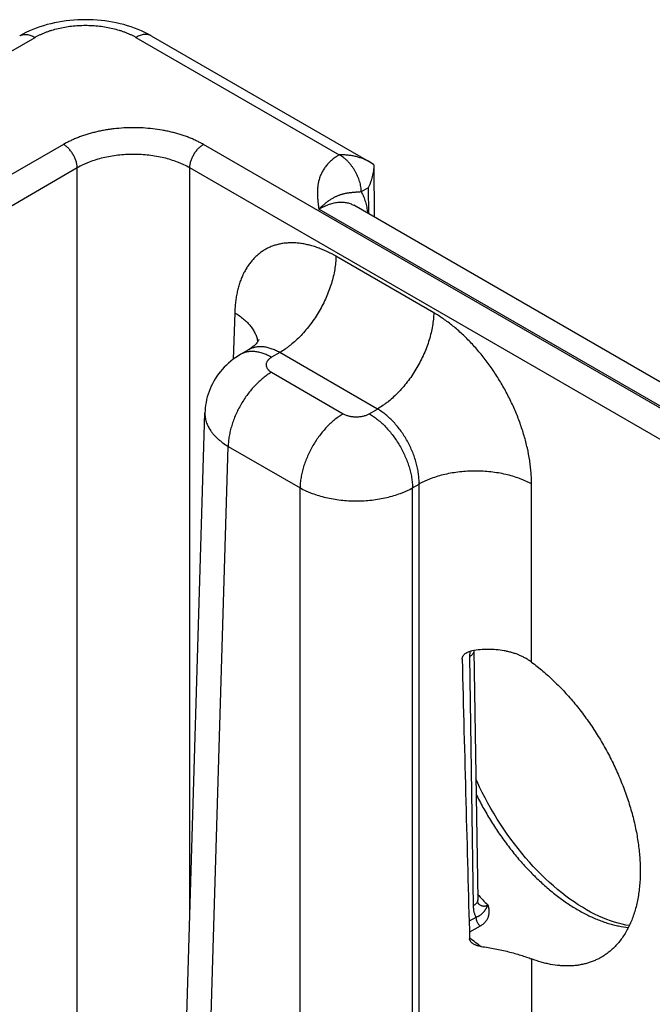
# Model space of a CAD drawing. Header units: inches. Extents: x 0 to 34, y 0 to 22.
# Tile 98 of 124: x 23.8 to 24.4, y 18.4 to 19.4. Entities that reach past the tile are written whole.
import ezdxf

# ---------------------------------------------------------------- set-up
doc = ezdxf.new("R2010")
doc.units = ezdxf.units.IN
doc.header["$LTSCALE"] = 1.87
doc.header["$MEASUREMENT"] = 0
doc.layers.get('0').update_dxf_attribs({"linetype": 'CONTINUOUS'})

msp = doc.modelspace()

# ---------------------------------------------------------------- linework, layer by layer
at = {"color": 7, "linetype": 'CONTINUOUS'}
for p, q in [((21.5291, 18.0512), (23.82017, 19.37404)), ((23.91916, 19.37403), (24.11844, 19.25897)), ((23.93416, 19.37552), (24.14817, 19.25195)), ((23.84811, 19.26903), (21.71096, 18.03507)), ((29.21658, 16.24855), (23.98528, 19.26903)), ((23.86155, 19.24602), (21.7244, 18.01205)), ((23.86155, 17.92211), (23.86155, 19.24602)), ((23.97183, 18.51159), (23.97183, 19.24602)), ((29.20313, 16.22553), (23.97183, 19.24602)), ((24.15234, 19.24914), (24.14818, 19.25195)), ((24.15234, 19.24914), (24.15273, 19.19779)), ((24.14684, 19.22653), (24.14006, 19.22248)), ((24.14684, 19.22653), (24.14703, 19.20108)), ((24.55677, 18.9645), (24.13265, 19.20938)), ((24.52098, 18.96149), (24.09843, 19.20546)), ((24.21108, 19.10399), (24.11522, 19.15933)), ((24.01599, 19.104), (24.01461, 19.05837)), ((24.02958, 19.06761), (24.02202, 19.06325)), ((24.06008, 19.06493), (24.05202, 19.06028)), ((24.15594, 19.00958), (24.06008, 19.06493)), ((24.05202, 19.04558), (24.12243, 19.00493)), ((23.95088, 17.81846), (23.98678, 19.00593)), ((24.14788, 19.00493), (24.15594, 19.00958)), ((23.97372, 17.78629), (24.0096, 18.97295)), ((24.0096, 18.97295), (24.08001, 18.9323)), ((24.1903, 18.9323), (24.19669, 18.93599)), ((24.19669, 17.72861), (24.19669, 18.93599)), ((24.30697, 18.76135), (24.30697, 18.93599)), ((24.08001, 17.72492), (24.08001, 18.9323)), ((24.1903, 17.72492), (24.1903, 18.9323)), ((24.24644, 18.77203), (24.24612, 18.76662)), ((24.25052, 18.77275), (24.25052, 18.77277)), ((24.25052, 18.77275), (24.25418, 18.52835)), ((24.24612, 18.76662), (24.24979, 18.52222)), ((24.25249, 18.51099), (24.24575, 18.50718)), ((24.25666, 18.5024), (24.24604, 18.49638)), ((24.30697, 18.47028), (24.30697, 17.72861))]:
    msp.add_line(p, q, dxfattribs=at)
for points in [[(23.93416, 19.37552), (23.93119, 19.37716), (23.92797, 19.3788), (23.92468, 19.38034), (23.9213, 19.38178), (23.91786, 19.38312), (23.91436, 19.38435), (23.9108, 19.38549), (23.90719, 19.38652), (23.90355, 19.38745), (23.89987, 19.38828), (23.89616, 19.38901), (23.89242, 19.38964), (23.88866, 19.39017), (23.88488, 19.39061), (23.88108, 19.39095), (23.87728, 19.39119), (23.87347, 19.39133), (23.86965, 19.39138), (23.86583, 19.39133), (23.86202, 19.39119), (23.85822, 19.39094), (23.85442, 19.39061), (23.85064, 19.39017), (23.84688, 19.38964), (23.84314, 19.38901), (23.83943, 19.38828), (23.83575, 19.38745), (23.83211, 19.38651), (23.8285, 19.38548), (23.82495, 19.38435), (23.82144, 19.38311), (23.818, 19.38178), (23.81463, 19.38034), (23.81133, 19.3788), (23.80812, 19.37716), (23.80517, 19.37552)], [(24.03971, 19.07787), (24.03971, 19.07788), (24.03969, 19.07783), (24.03963, 19.07768), (24.03951, 19.07742), (24.03932, 19.07704), (24.03905, 19.07656), (24.03868, 19.07597), (24.03821, 19.07527), (24.03762, 19.07447), (24.0369, 19.07359), (24.03604, 19.07265), (24.03503, 19.07165), (24.03387, 19.07062), (24.03256, 19.06958), (24.0311, 19.06855), (24.02958, 19.06761)], [(24.02202, 19.06325), (24.0196, 19.06179), (24.01705, 19.06012), (24.01459, 19.05836), (24.01223, 19.05652), (24.00997, 19.0546), (24.0078, 19.05261), (24.00574, 19.05055), (24.00377, 19.04842), (24.00191, 19.04622), (24.00015, 19.04396), (23.9985, 19.04165), (23.99695, 19.03928), (23.9955, 19.03686), (23.99416, 19.03439), (23.99293, 19.03187), (23.99181, 19.02932), (23.9908, 19.02672), (23.9899, 19.02409), (23.98911, 19.02143), (23.98843, 19.01875), (23.98787, 19.01604), (23.98742, 19.01331), (23.98708, 19.01057), (23.98686, 19.00782), (23.98678, 19.00594)], [(24.40286, 18.50297), (24.39943, 18.50354), (24.39577, 18.50431), (24.39205, 18.50524), (24.38829, 18.50633), (24.38448, 18.50758), (24.38062, 18.509), (24.37673, 18.51058), (24.37279, 18.51232), (24.36883, 18.51422), (24.36484, 18.51628), (24.36082, 18.5185), (24.35679, 18.52088), (24.35275, 18.52342), (24.34869, 18.52611), (24.34463, 18.52896), (24.34057, 18.53196), (24.33651, 18.5351), (24.33246, 18.53839), (24.32843, 18.54182), (24.32442, 18.54539), (24.32044, 18.5491), (24.31649, 18.55293), (24.31258, 18.55689), (24.30871, 18.56097), (24.30488, 18.56517), (24.30111, 18.56948), (24.29739, 18.57391), (24.29373, 18.57844), (24.29013, 18.58306), (24.28661, 18.58779), (24.28315, 18.5926), (24.27978, 18.59749), (24.27649, 18.60245), (24.27328, 18.60749), (24.27017, 18.61258), (24.26715, 18.61774), (24.26423, 18.62294), (24.26141, 18.6282), (24.25869, 18.63349), (24.25607, 18.63883), (24.25357, 18.64419), (24.25241, 18.64681)], [(24.25483, 18.52447), (24.25483, 18.52447), (24.25482, 18.5245), (24.25478, 18.52458), (24.25472, 18.52472), (24.25466, 18.5249), (24.25458, 18.52514), (24.2545, 18.52544), (24.25443, 18.52579), (24.25435, 18.5262), (24.25429, 18.52667), (24.25424, 18.52719), (24.2542, 18.52778), (24.25418, 18.52835)]]:
    msp.add_lwpolyline(points, dxfattribs=at)
for centre, radius, start, end in [((24.44672, 18.70955), 0.26084, 222.39896, 225.58947), ((24.26279, 18.53298), 0.0116, 224.71228, 226.20438), ((24.26255, 18.53272), 0.01125, 226.21046, 226.92645), ((24.3807, 18.65364), 0.21088, 230.36473, 234.24425)]:
    msp.add_arc(centre, radius, start, end, dxfattribs=at)
msp.add_ellipse((24.25183, 20.87485), major_axis=(-0.05563, 3.68066), ratio=0.014852, start_param=-4.101894, end_param=-4.007786, dxfattribs=at)
for points, knots in [([(23.82017, 19.37404), (23.82099, 19.37451), (23.82267, 19.37543), (23.82527, 19.37673), (23.82798, 19.37795), (23.83079, 19.37909), (23.83369, 19.38015), (23.8377, 19.38146), (23.84291, 19.38288), (23.84937, 19.38421), (23.85603, 19.38516), (23.86281, 19.38574), (23.86966, 19.38594), (23.87651, 19.38574), (23.8833, 19.38516), (23.88995, 19.3842), (23.89641, 19.38287), (23.90162, 19.38146), (23.90564, 19.38014), (23.90854, 19.37908), (23.91135, 19.37794), (23.91406, 19.37672), (23.91666, 19.37543), (23.91834, 19.37451), (23.91916, 19.37403)], [0, 0, 0, 0, 0.027599, 0.055847, 0.084722, 0.114195, 0.144235, 0.174805, 0.237372, 0.301564, 0.367005, 0.433292, 0.500005, 0.566718, 0.633004, 0.698443, 0.762633, 0.825198, 0.855768, 0.885806, 0.915279, 0.944153, 0.972401, 1, 1, 1, 1]), ([(23.80517, 19.37552), (23.80541, 19.37566), (23.80592, 19.37593), (23.80671, 19.37626), (23.80753, 19.37652), (23.80838, 19.37673), (23.80927, 19.37686), (23.81049, 19.37695), (23.81209, 19.3769), (23.81406, 19.37657), (23.81608, 19.37598), (23.81814, 19.37513), (23.81949, 19.37443), (23.82017, 19.37404)], [0, 0, 0, 0, 0.053909, 0.108077, 0.162756, 0.218186, 0.27459, 0.332173, 0.451499, 0.577385, 0.710573, 0.851432, 1, 1, 1, 1]), ([(23.93416, 19.37552), (23.93391, 19.37566), (23.93341, 19.37592), (23.93262, 19.37626), (23.93179, 19.37652), (23.93094, 19.37672), (23.93006, 19.37686), (23.92883, 19.37695), (23.92724, 19.37689), (23.92527, 19.37656), (23.92324, 19.37597), (23.92118, 19.37513), (23.91983, 19.37442), (23.91916, 19.37403)], [0, 0, 0, 0, 0.053909, 0.108077, 0.162756, 0.218186, 0.27459, 0.332173, 0.451499, 0.577385, 0.710573, 0.851432, 1, 1, 1, 1]), ([(23.98528, 19.26903), (23.98414, 19.26969), (23.98181, 19.27097), (23.97821, 19.27276), (23.97446, 19.27445), (23.97056, 19.27603), (23.96654, 19.2775), (23.9624, 19.27885), (23.95815, 19.28009), (23.9538, 19.2812), (23.94936, 19.28219), (23.94331, 19.28334), (23.93559, 19.28446), (23.92619, 19.28526), (23.91669, 19.28553), (23.9072, 19.28526), (23.89934, 19.28459), (23.89313, 19.28378), (23.88855, 19.28305), (23.88403, 19.28219), (23.87959, 19.2812), (23.87524, 19.28009), (23.87099, 19.27885), (23.86684, 19.2775), (23.86282, 19.27603), (23.85893, 19.27445), (23.85518, 19.27276), (23.85157, 19.27097), (23.84924, 19.26969), (23.84811, 19.26903)], [0, 0, 0, 0, 0.027598, 0.055845, 0.084718, 0.11419, 0.144228, 0.174796, 0.205857, 0.237368, 0.269286, 0.301564, 0.367002, 0.433285, 0.499996, 0.566708, 0.632991, 0.665845, 0.698436, 0.730714, 0.762632, 0.794143, 0.825204, 0.855772, 0.88581, 0.915282, 0.944155, 0.972402, 1, 1, 1, 1]), ([(23.86155, 19.24602), (23.86155, 19.24653), (23.86148, 19.24759), (23.86127, 19.2492), (23.86093, 19.25085), (23.86048, 19.25252), (23.8599, 19.2542), (23.85922, 19.25588), (23.85843, 19.25753), (23.85755, 19.25915), (23.85658, 19.26071), (23.85552, 19.26221), (23.8544, 19.26362), (23.85322, 19.26494), (23.852, 19.26615), (23.85073, 19.26725), (23.84944, 19.26821), (23.84855, 19.26878), (23.84811, 19.26903)], [0, 0, 0, 0, 0.056204, 0.114845, 0.175678, 0.238408, 0.302694, 0.368167, 0.43443, 0.501074, 0.56768, 0.633831, 0.69912, 0.763155, 0.825569, 0.886031, 0.944252, 1, 1, 1, 1]), ([(23.97183, 19.24602), (23.97184, 19.24653), (23.9719, 19.24759), (23.97212, 19.2492), (23.97245, 19.25085), (23.97291, 19.25252), (23.97348, 19.2542), (23.97417, 19.25588), (23.97495, 19.25753), (23.97584, 19.25915), (23.97681, 19.26071), (23.97786, 19.26221), (23.97898, 19.26362), (23.98016, 19.26494), (23.98139, 19.26615), (23.98266, 19.26725), (23.98394, 19.26821), (23.98483, 19.26878), (23.98528, 19.26903)], [0, 0, 0, 0, 0.056204, 0.114845, 0.175678, 0.238408, 0.302694, 0.368167, 0.43443, 0.501074, 0.56768, 0.633831, 0.69912, 0.763155, 0.825569, 0.886031, 0.944252, 1, 1, 1, 1]), ([(23.97183, 19.24602), (23.96999, 19.24709), (23.96711, 19.2486), (23.96313, 19.25041), (23.95892, 19.25213), (23.95341, 19.25405), (23.94649, 19.25595), (23.9393, 19.25745), (23.93188, 19.25852), (23.92433, 19.25917), (23.91669, 19.25939), (23.90906, 19.25917), (23.9015, 19.25852), (23.89409, 19.25745), (23.88689, 19.25595), (23.87998, 19.25405), (23.87446, 19.25213), (23.87025, 19.25041), (23.86627, 19.2486), (23.8634, 19.24709), (23.86155, 19.24602)], [0, 0, 0, 0, 0.055904, 0.084803, 0.114294, 0.174913, 0.23748, 0.301656, 0.36707, 0.433323, 0.5, 0.566677, 0.63293, 0.698344, 0.76252, 0.825087, 0.885706, 0.915197, 0.944096, 1, 1, 1, 1]), ([(24.11844, 19.25897), (24.11808, 19.25876), (24.11739, 19.25834), (24.11637, 19.25768), (24.11537, 19.25701), (24.11409, 19.2561), (24.11256, 19.25493), (24.11083, 19.25348), (24.10921, 19.25198), (24.1077, 19.25044), (24.1063, 19.24887), (24.10502, 19.24726), (24.10385, 19.24563), (24.10278, 19.24397), (24.10182, 19.24229), (24.10096, 19.24059), (24.10019, 19.23888), (24.09953, 19.23716), (24.09895, 19.23542), (24.09846, 19.23367), (24.09805, 19.23192), (24.09772, 19.23016), (24.09746, 19.2284), (24.09727, 19.22664), (24.09715, 19.22487), (24.09706, 19.22252), (24.09707, 19.21957), (24.09726, 19.21604), (24.09758, 19.21251), (24.09799, 19.20898), (24.09828, 19.20664), (24.09843, 19.20546)], [0, 0, 0, 0, 0.020016, 0.039778, 0.059278, 0.078527, 0.116295, 0.153104, 0.188991, 0.223998, 0.258173, 0.291572, 0.324253, 0.356281, 0.38772, 0.418636, 0.449095, 0.47916, 0.508893, 0.538353, 0.567591, 0.596655, 0.62559, 0.654432, 0.683213, 0.711959, 0.76942, 0.826933, 0.884543, 0.942245, 1, 1, 1, 1]), ([(24.14818, 19.25195), (24.1471, 19.25257), (24.14487, 19.25372), (24.14137, 19.25518), (24.13773, 19.25638), (24.13399, 19.25736), (24.13016, 19.2581), (24.12693, 19.25853), (24.12433, 19.25877), (24.12237, 19.2589), (24.1204, 19.25897), (24.11909, 19.25898), (24.11843, 19.25897)], [0, 0, 0, 0, 0.120791, 0.243393, 0.36745, 0.492654, 0.618735, 0.745456, 0.808995, 0.872615, 0.936292, 1, 1, 1, 1]), ([(24.14006, 19.22248), (24.14006, 19.2233), (24.13999, 19.22497), (24.13967, 19.22752), (24.13916, 19.23013), (24.13844, 19.23278), (24.13754, 19.23545), (24.13645, 19.23811), (24.1352, 19.24074), (24.13378, 19.24331), (24.13222, 19.24579), (24.13053, 19.24816), (24.12872, 19.25041), (24.12681, 19.2525), (24.12483, 19.25442), (24.12278, 19.25616), (24.12069, 19.25768), (24.11925, 19.25857), (24.11853, 19.25897)], [0, 0, 0, 0, 0.055737, 0.113935, 0.174368, 0.236755, 0.300765, 0.366035, 0.432174, 0.498773, 0.565415, 0.631682, 0.697162, 0.761461, 0.824209, 0.885067, 0.943744, 1, 1, 1, 1]), ([(24.15234, 19.24888), (24.15235, 19.24792), (24.15229, 19.246), (24.152, 19.24313), (24.15153, 19.24027), (24.15089, 19.23743), (24.15009, 19.23463), (24.14915, 19.23187), (24.14807, 19.22917), (24.14726, 19.2274), (24.14684, 19.22653)], [0, 0, 0, 0, 0.123766, 0.248167, 0.373058, 0.498295, 0.623742, 0.749264, 0.874729, 1, 1, 1, 1]), ([(24.14006, 19.22248), (24.13949, 19.22245), (24.13866, 19.2224), (24.13756, 19.22232), (24.13677, 19.22227), (24.13602, 19.22221), (24.13528, 19.22215), (24.13457, 19.2221), (24.13387, 19.22204), (24.13319, 19.22198), (24.13232, 19.2219), (24.13125, 19.2218), (24.13001, 19.22167), (24.1288, 19.22153), (24.12761, 19.22138), (24.12644, 19.22121), (24.12528, 19.22101), (24.12412, 19.22078), (24.12296, 19.22053), (24.12179, 19.22023), (24.12061, 19.2199), (24.11942, 19.21952), (24.11822, 19.21909), (24.117, 19.21862), (24.11597, 19.21818), (24.11515, 19.2178), (24.1143, 19.21739), (24.11324, 19.21685), (24.11195, 19.21614), (24.11065, 19.21537), (24.10933, 19.21454), (24.10823, 19.2138), (24.10734, 19.21317), (24.10644, 19.21251), (24.1053, 19.21164), (24.10394, 19.21054), (24.1028, 19.20957), (24.10189, 19.20877), (24.10096, 19.20793), (24.09981, 19.20683), (24.0989, 19.20593), (24.09844, 19.20547)], [0, 0, 0, 0, 0.036791, 0.05426, 0.071164, 0.087544, 0.103436, 0.118881, 0.13392, 0.14859, 0.162927, 0.19074, 0.217628, 0.243831, 0.269564, 0.295023, 0.320383, 0.345797, 0.371403, 0.397327, 0.423683, 0.45057, 0.478078, 0.506279, 0.535246, 0.550042, 0.565057, 0.595757, 0.62738, 0.659967, 0.693561, 0.728193, 0.745896, 0.763857, 0.800567, 0.838345, 0.877194, 0.897012, 0.917088, 0.958023, 1, 1, 1, 1]), ([(24.14006, 19.22248), (24.14047, 19.22175), (24.14126, 19.22025), (24.14231, 19.21791), (24.14325, 19.21545), (24.14408, 19.21287), (24.14479, 19.21019), (24.1456, 19.20643), (24.14601, 19.20353), (24.1462, 19.20157)], [0, 0, 0, 0, 0.114129, 0.231101, 0.351087, 0.474231, 0.600641, 0.73039, 1, 1, 1, 1]), ([(24.09843, 19.20546), (24.09882, 19.2057), (24.09961, 19.20616), (24.1008, 19.20683), (24.10198, 19.20746), (24.10317, 19.20805), (24.10435, 19.20861), (24.1059, 19.2093), (24.10784, 19.21008), (24.11016, 19.21086), (24.11245, 19.2115), (24.11471, 19.21199), (24.11693, 19.21232), (24.1191, 19.21249), (24.12123, 19.21251), (24.1233, 19.21238), (24.12531, 19.21209), (24.12726, 19.21165), (24.12914, 19.21105), (24.13094, 19.21031), (24.13209, 19.20971), (24.13265, 19.20938)], [0, 0, 0, 0, 0.03817, 0.075849, 0.112998, 0.149638, 0.185777, 0.221407, 0.291136, 0.358852, 0.424593, 0.488421, 0.550425, 0.610718, 0.669443, 0.726767, 0.782885, 0.838018, 0.892407, 0.946311, 1, 1, 1, 1]), ([(24.11522, 19.15933), (24.11366, 19.16023), (24.11054, 19.16195), (24.10581, 19.16428), (24.1011, 19.16633), (24.09642, 19.1681), (24.09177, 19.16957), (24.08718, 19.17076), (24.08265, 19.17165), (24.07819, 19.17225), (24.07381, 19.17255), (24.06952, 19.17254), (24.06534, 19.17224), (24.06127, 19.17164), (24.05732, 19.17074), (24.05351, 19.16955), (24.04984, 19.16806), (24.04631, 19.16628), (24.04295, 19.16422), (24.03975, 19.16187), (24.03673, 19.15925), (24.03389, 19.15637), (24.03124, 19.15322), (24.02878, 19.14982), (24.02653, 19.14618), (24.02448, 19.1423), (24.02264, 19.13819), (24.02102, 19.13386), (24.01961, 19.12933), (24.01843, 19.1246), (24.01747, 19.11969), (24.01673, 19.1146), (24.01622, 19.10935), (24.01604, 19.1058), (24.01599, 19.104)], [0, 0, 0, 0, 0.037315, 0.073712, 0.109185, 0.143732, 0.177363, 0.210096, 0.24196, 0.272995, 0.303253, 0.332796, 0.361699, 0.390049, 0.417941, 0.445481, 0.472783, 0.499964, 0.527146, 0.554449, 0.581992, 0.609888, 0.638241, 0.66715, 0.696698, 0.726962, 0.758003, 0.789873, 0.822612, 0.856248, 0.890801, 0.926279, 0.962681, 1, 1, 1, 1]), ([(24.11522, 19.15933), (24.11519, 19.15721), (24.11494, 19.15286), (24.11406, 19.14627), (24.11268, 19.13951), (24.1108, 19.13265), (24.10845, 19.12575), (24.10565, 19.11888), (24.10242, 19.1121), (24.0988, 19.10547), (24.09481, 19.09906), (24.0905, 19.09293), (24.0859, 19.08713), (24.08106, 19.08172), (24.07602, 19.07675), (24.07166, 19.07298), (24.06811, 19.07022), (24.06461, 19.0677), (24.06191, 19.06598), (24.06008, 19.06493)], [0, 0, 0, 0, 0.056204, 0.114844, 0.175676, 0.238405, 0.302691, 0.368163, 0.434426, 0.501069, 0.567674, 0.633825, 0.699113, 0.763148, 0.825561, 0.886022, 0.915434, 0.944253, 1, 1, 1, 1]), ([(24.01599, 19.104), (24.01755, 19.10306), (24.02055, 19.10112), (24.02469, 19.09793), (24.02835, 19.09456), (24.03151, 19.09102), (24.03372, 19.08791), (24.0352, 19.08538), (24.03615, 19.08347), (24.03697, 19.08155), (24.03764, 19.07961), (24.03816, 19.07766), (24.03841, 19.07635), (24.03851, 19.07569)], [0, 0, 0, 0, 0.146511, 0.286391, 0.419591, 0.546272, 0.666835, 0.725046, 0.782, 0.837822, 0.892655, 0.946657, 1, 1, 1, 1]), ([(24.21108, 19.10399), (24.21105, 19.10186), (24.2108, 19.09752), (24.20992, 19.09092), (24.20854, 19.08416), (24.20667, 19.0773), (24.20432, 19.0704), (24.20151, 19.06353), (24.19828, 19.05675), (24.19466, 19.05013), (24.19067, 19.04372), (24.18636, 19.03758), (24.18176, 19.03178), (24.17692, 19.02637), (24.17188, 19.0214), (24.16752, 19.01763), (24.16397, 19.01487), (24.16047, 19.01236), (24.15777, 19.01064), (24.15594, 19.00958)], [0, 0, 0, 0, 0.056204, 0.114844, 0.175676, 0.238405, 0.302691, 0.368163, 0.434426, 0.501069, 0.567674, 0.633825, 0.699113, 0.763148, 0.825561, 0.886022, 0.915434, 0.944253, 1, 1, 1, 1]), ([(24.30697, 18.93599), (24.30697, 18.93786), (24.30689, 18.94166), (24.30654, 18.9474), (24.30597, 18.95324), (24.30489, 18.96121), (24.30297, 18.97134), (24.2998, 18.98356), (24.29579, 18.99586), (24.29098, 19.0081), (24.28539, 19.02017), (24.2791, 19.03196), (24.27215, 19.04337), (24.26462, 19.05428), (24.25657, 19.06459), (24.24808, 19.0742), (24.24064, 19.08162), (24.23453, 19.08712), (24.22993, 19.09098), (24.22528, 19.09461), (24.22059, 19.098), (24.21587, 19.10113), (24.21268, 19.10306), (24.21108, 19.10399)], [0, 0, 0, 0, 0.027978, 0.056571, 0.085757, 0.115506, 0.176553, 0.239429, 0.3038, 0.3693, 0.43554, 0.502116, 0.568618, 0.634637, 0.699775, 0.763649, 0.825903, 0.856324, 0.886224, 0.91557, 0.94433, 0.972481, 1, 1, 1, 1]), ([(24.05202, 19.06028), (24.05067, 19.06106), (24.04861, 19.06213), (24.04582, 19.06335), (24.04312, 19.06437), (24.04043, 19.06516), (24.03775, 19.06568), (24.0358, 19.06594), (24.0339, 19.06607), (24.03203, 19.06606), (24.03022, 19.06592), (24.02845, 19.06565), (24.02675, 19.06525), (24.0251, 19.06472), (24.02352, 19.06406), (24.02251, 19.06353), (24.02202, 19.06325)], [0, 0, 0, 0, 0.148542, 0.219948, 0.289419, 0.422584, 0.486421, 0.548509, 0.608954, 0.667885, 0.725458, 0.781853, 0.837273, 0.891942, 0.9461, 1, 1, 1, 1]), ([(24.06008, 19.06493), (24.05873, 19.06571), (24.05667, 19.06679), (24.05386, 19.06799), (24.05179, 19.06876), (24.04974, 19.0694), (24.04771, 19.06991), (24.04571, 19.07028), (24.04373, 19.07052), (24.04179, 19.07063), (24.03989, 19.0706), (24.03803, 19.07044), (24.03622, 19.07014), (24.03447, 19.06971), (24.03277, 19.06915), (24.03114, 19.06846), (24.03009, 19.06791), (24.02958, 19.06761)], [0, 0, 0, 0, 0.14636, 0.21686, 0.285562, 0.352491, 0.417693, 0.481233, 0.543198, 0.6037, 0.66287, 0.720865, 0.777862, 0.834056, 0.889659, 0.944896, 1, 1, 1, 1]), ([(24.05202, 19.06028), (24.05162, 19.06004), (24.05084, 19.05955), (24.04979, 19.05873), (24.04901, 19.058), (24.04848, 19.05738), (24.048, 19.05677), (24.04751, 19.05597), (24.04714, 19.05513), (24.04694, 19.05446), (24.04683, 19.05395), (24.04676, 19.05344), (24.04674, 19.05293), (24.04676, 19.05242), (24.04683, 19.05191), (24.04694, 19.0514), (24.04714, 19.05072), (24.04751, 19.04988), (24.048, 19.04909), (24.04848, 19.04848), (24.04901, 19.04786), (24.04979, 19.04712), (24.05084, 19.0463), (24.05162, 19.04582), (24.05202, 19.04558)], [0, 0, 0, 0, 0.074282, 0.144711, 0.211305, 0.24323, 0.274281, 0.333946, 0.390901, 0.418618, 0.445958, 0.473044, 0.5, 0.526956, 0.554042, 0.581382, 0.609099, 0.666054, 0.725719, 0.75677, 0.788695, 0.855289, 0.925718, 1, 1, 1, 1]), ([(24.05202, 19.04558), (24.05062, 19.04477), (24.04781, 19.04299), (24.04375, 19.03994), (24.03976, 19.03649), (24.03588, 19.03266), (24.03216, 19.0285), (24.02862, 19.02404), (24.0253, 19.01932), (24.02224, 19.01439), (24.01945, 19.00929), (24.01696, 19.00408), (24.01481, 18.99879), (24.013, 18.99348), (24.01156, 18.98821), (24.01049, 18.98301), (24.00982, 18.97793), (24.00963, 18.97459), (24.0096, 18.97295)], [0, 0, 0, 0, 0.055748, 0.113969, 0.174431, 0.236845, 0.30088, 0.366169, 0.43232, 0.498926, 0.56557, 0.631833, 0.697306, 0.761592, 0.824322, 0.885155, 0.943796, 1, 1, 1, 1]), ([(23.98678, 19.00593), (23.98676, 19.00518), (23.98678, 19.00367), (23.987, 19.0014), (23.98743, 18.99915), (23.98805, 18.9969), (23.98886, 18.99467), (23.98986, 18.99247), (23.99106, 18.9903), (23.99243, 18.98816), (23.99399, 18.98606), (23.99634, 18.98328), (23.99902, 18.98065), (24.00196, 18.97817), (24.00521, 18.97571), (24.0078, 18.97402), (24.0096, 18.97295)], [0, 0, 0, 0, 0.05373, 0.107707, 0.162196, 0.217446, 0.27369, 0.331141, 0.389984, 0.45038, 0.512462, 0.576337, 0.709709, 0.779346, 0.850956, 1, 1, 1, 1]), ([(24.12243, 19.00493), (24.12102, 19.00412), (24.11822, 19.00233), (24.11415, 18.99929), (24.11017, 18.99583), (24.10629, 18.99201), (24.10257, 18.98785), (24.09903, 18.98339), (24.09571, 18.97867), (24.09265, 18.97374), (24.08986, 18.96864), (24.08737, 18.96342), (24.08522, 18.95814), (24.08341, 18.95283), (24.08197, 18.94755), (24.0809, 18.94235), (24.08023, 18.93728), (24.08003, 18.93394), (24.08001, 18.9323)], [0, 0, 0, 0, 0.055748, 0.113969, 0.174431, 0.236845, 0.30088, 0.366169, 0.43232, 0.498926, 0.56557, 0.631833, 0.697306, 0.761592, 0.824322, 0.885155, 0.943796, 1, 1, 1, 1]), ([(24.12243, 19.00493), (24.12286, 19.00468), (24.12375, 19.00422), (24.12517, 19.00361), (24.12668, 19.00309), (24.12828, 19.00265), (24.12994, 19.00231), (24.13165, 19.00207), (24.13339, 19.00192), (24.13516, 19.00187), (24.13692, 19.00192), (24.13866, 19.00207), (24.14037, 19.00231), (24.14203, 19.00265), (24.14363, 19.00309), (24.14514, 19.00361), (24.14656, 19.00422), (24.14746, 19.00468), (24.14788, 19.00493)], [0, 0, 0, 0, 0.055839, 0.11418, 0.174783, 0.237353, 0.301548, 0.366992, 0.433282, 0.5, 0.566718, 0.633008, 0.698452, 0.762647, 0.825217, 0.88582, 0.944161, 1, 1, 1, 1]), ([(24.14788, 19.00493), (24.14929, 19.00412), (24.15209, 19.00233), (24.15616, 18.99929), (24.16015, 18.99583), (24.16402, 18.99201), (24.16774, 18.98785), (24.17128, 18.98339), (24.1746, 18.97867), (24.17767, 18.97374), (24.18046, 18.96864), (24.18294, 18.96342), (24.1851, 18.95814), (24.1869, 18.95283), (24.18835, 18.94755), (24.18941, 18.94235), (24.19009, 18.93728), (24.19028, 18.93394), (24.1903, 18.9323)], [0, 0, 0, 0, 0.055748, 0.113969, 0.174431, 0.236845, 0.30088, 0.366169, 0.43232, 0.498926, 0.56557, 0.631833, 0.697306, 0.761592, 0.824322, 0.885155, 0.943796, 1, 1, 1, 1]), ([(24.19669, 18.93599), (24.19672, 18.93765), (24.19664, 18.94105), (24.19613, 18.94622), (24.19523, 18.95151), (24.19394, 18.95688), (24.19228, 18.96227), (24.19027, 18.96764), (24.18791, 18.97293), (24.18525, 18.9781), (24.18229, 18.98309), (24.17907, 18.98787), (24.17562, 18.99238), (24.17196, 18.99658), (24.16814, 19.00044), (24.16419, 19.00392), (24.16014, 19.00698), (24.15735, 19.00877), (24.15594, 19.00958)], [0, 0, 0, 0, 0.057025, 0.11632, 0.177647, 0.240716, 0.3052, 0.37074, 0.436955, 0.50345, 0.569826, 0.635684, 0.700637, 0.764313, 0.826371, 0.886503, 0.944448, 1, 1, 1, 1]), ([(24.30697, 18.93599), (24.30606, 18.9365), (24.30418, 18.93749), (24.30128, 18.93888), (24.29827, 18.94019), (24.29405, 18.94184), (24.28853, 18.94368), (24.28162, 18.94549), (24.27443, 18.94692), (24.26702, 18.94795), (24.25946, 18.94857), (24.25183, 18.94878), (24.2442, 18.94857), (24.23664, 18.94795), (24.22923, 18.94692), (24.22203, 18.94549), (24.21512, 18.94368), (24.2096, 18.94184), (24.20539, 18.94019), (24.20237, 18.93888), (24.19947, 18.93749), (24.1976, 18.9365), (24.19669, 18.93599)], [0, 0, 0, 0, 0.027447, 0.055573, 0.084353, 0.113757, 0.174287, 0.236862, 0.301125, 0.366684, 0.43312, 0.5, 0.56688, 0.633316, 0.698875, 0.763138, 0.825713, 0.886243, 0.915647, 0.944427, 0.972553, 1, 1, 1, 1]), ([(24.08001, 18.9323), (24.08186, 18.93126), (24.08474, 18.92981), (24.08871, 18.92806), (24.09293, 18.9264), (24.09845, 18.92455), (24.10536, 18.92272), (24.11255, 18.92128), (24.11997, 18.92024), (24.12752, 18.91961), (24.13516, 18.9194), (24.14279, 18.91961), (24.15034, 18.92024), (24.15776, 18.92128), (24.16495, 18.92272), (24.17187, 18.92455), (24.17739, 18.9264), (24.1816, 18.92806), (24.18558, 18.92981), (24.18845, 18.93126), (24.1903, 18.9323)], [0, 0, 0, 0, 0.055627, 0.08443, 0.11385, 0.174398, 0.236972, 0.30122, 0.366753, 0.433157, 0.499999, 0.566842, 0.633246, 0.698779, 0.763027, 0.825602, 0.88615, 0.91557, 0.944373, 1, 1, 1, 1]), ([(24.23893, 18.76415), (24.23892, 18.7644), (24.23895, 18.76492), (24.23911, 18.76569), (24.23938, 18.76644), (24.23987, 18.76742), (24.24053, 18.76833), (24.24131, 18.76915), (24.24219, 18.76992), (24.24341, 18.77077), (24.24503, 18.77157), (24.24674, 18.77216), (24.24793, 18.77241), (24.24854, 18.7725)], [0, 0, 0, 0, 0.055538, 0.112157, 0.170012, 0.229133, 0.350754, 0.413178, 0.476454, 0.60497, 0.735513, 0.86737, 1, 1, 1, 1]), ([(24.25052, 18.77275), (24.25052, 18.77261), (24.25051, 18.77233), (24.25046, 18.7719), (24.25038, 18.77148), (24.25021, 18.77092), (24.24991, 18.77022), (24.24941, 18.76942), (24.24877, 18.76864), (24.248, 18.76791), (24.24712, 18.76722), (24.24647, 18.76681), (24.24612, 18.76662)], [0, 0, 0, 0, 0.053428, 0.107132, 0.161381, 0.216429, 0.329767, 0.448849, 0.574858, 0.708542, 0.850254, 1, 1, 1, 1]), ([(24.30697, 18.76135), (24.30602, 18.76205), (24.30407, 18.76339), (24.30101, 18.76523), (24.29781, 18.76689), (24.29448, 18.76838), (24.29103, 18.76969), (24.28747, 18.77081), (24.28382, 18.77175), (24.27881, 18.77277), (24.27238, 18.77359), (24.2645, 18.77388), (24.25652, 18.77352), (24.2512, 18.7729), (24.24854, 18.7725)], [0, 0, 0, 0, 0.057877, 0.11633, 0.175402, 0.235126, 0.295526, 0.356614, 0.418391, 0.480847, 0.607664, 0.736798, 0.86778, 1, 1, 1, 1]), ([(24.30697, 18.76135), (24.30885, 18.75997), (24.3126, 18.75711), (24.31811, 18.7526), (24.32357, 18.74784), (24.3308, 18.74111), (24.33781, 18.73395), (24.34457, 18.72641), (24.34956, 18.72051), (24.35443, 18.71442), (24.35916, 18.70816), (24.36374, 18.70172), (24.36818, 18.69514), (24.37245, 18.68842), (24.37655, 18.68156), (24.38047, 18.6746), (24.3842, 18.66754), (24.38773, 18.66039), (24.39107, 18.65317), (24.39419, 18.6459), (24.3971, 18.63859), (24.39979, 18.63126), (24.40226, 18.62391), (24.40449, 18.61657), (24.40649, 18.60925), (24.40824, 18.60197), (24.40974, 18.59473), (24.41101, 18.58756), (24.41202, 18.58046), (24.41278, 18.57346), (24.4133, 18.56657), (24.41355, 18.55979), (24.41356, 18.55532), (24.41351, 18.55311)], [0, 0, 0, 0, 0.028955, 0.058428, 0.088394, 0.118822, 0.180938, 0.212565, 0.244517, 0.276752, 0.309231, 0.34191, 0.374748, 0.407704, 0.440733, 0.473791, 0.506834, 0.539817, 0.572698, 0.605433, 0.637981, 0.670299, 0.702347, 0.734083, 0.765466, 0.79646, 0.827033, 0.857153, 0.886792, 0.915921, 0.944514, 0.972548, 1, 1, 1, 1]), ([(24.25262, 18.63187), (24.25477, 18.6275), (24.25927, 18.61886), (24.26541, 18.60833), (24.27061, 18.60009), (24.27598, 18.59201), (24.28301, 18.58221), (24.29045, 18.5728), (24.29662, 18.56558), (24.30285, 18.55864), (24.30929, 18.55201), (24.3159, 18.54572), (24.32089, 18.54123), (24.32593, 18.53695), (24.33102, 18.53287), (24.33614, 18.52901), (24.34128, 18.52538), (24.34645, 18.52198), (24.35162, 18.51882), (24.35679, 18.51589), (24.36196, 18.51322), (24.36711, 18.5108), (24.37223, 18.50863), (24.37732, 18.50672), (24.38236, 18.50508), (24.38736, 18.5037), (24.39386, 18.50223), (24.39875, 18.5015), (24.40199, 18.50121)], [0, 0, 0, 0, 0.070838, 0.141859, 0.177341, 0.212749, 0.283179, 0.352842, 0.387294, 0.421442, 0.488683, 0.521713, 0.554307, 0.586435, 0.618069, 0.649184, 0.679758, 0.709768, 0.739197, 0.76803, 0.796256, 0.823866, 0.850854, 0.877221, 0.90297, 0.928108, 0.952649, 1, 1, 1, 1]), ([(24.41351, 18.55311), (24.41346, 18.55075), (24.41327, 18.54609), (24.41268, 18.53921), (24.41178, 18.53253), (24.41059, 18.52609), (24.4091, 18.51988), (24.40732, 18.51393), (24.40525, 18.50825), (24.40289, 18.50286), (24.40025, 18.49776), (24.39734, 18.49298), (24.39416, 18.48852), (24.39073, 18.4844), (24.38705, 18.48061), (24.38312, 18.47718), (24.37966, 18.47462), (24.37678, 18.47276), (24.3753, 18.47189), (24.37455, 18.47147)], [0, 0, 0, 0, 0.074807, 0.14776, 0.218849, 0.288076, 0.355458, 0.421024, 0.484823, 0.546924, 0.607422, 0.666454, 0.724179, 0.780775, 0.836434, 0.891369, 0.945806, 0.97292, 1, 1, 1, 1]), ([(24.25418, 18.52835), (24.25418, 18.52821), (24.25417, 18.52793), (24.25413, 18.5275), (24.25404, 18.52708), (24.25387, 18.52652), (24.25357, 18.52582), (24.25307, 18.52502), (24.25243, 18.52424), (24.25167, 18.52351), (24.25078, 18.52283), (24.25013, 18.52241), (24.24979, 18.52222)], [0, 0, 0, 0, 0.053428, 0.107132, 0.161381, 0.216429, 0.329767, 0.448849, 0.574858, 0.708542, 0.850254, 1, 1, 1, 1]), ([(24.24979, 18.52222), (24.2498, 18.52168), (24.24984, 18.52061), (24.24998, 18.51905), (24.2502, 18.51754), (24.25049, 18.51609), (24.25087, 18.5147), (24.25132, 18.51339), (24.25186, 18.51215), (24.25227, 18.51137), (24.25249, 18.51099)], [0, 0, 0, 0, 0.138685, 0.2735, 0.404365, 0.531241, 0.654138, 0.773123, 0.888339, 1, 1, 1, 1]), ([(24.26418, 18.52322), (24.26413, 18.52312), (24.26404, 18.52293), (24.2639, 18.52264), (24.26376, 18.52236), (24.26357, 18.52199), (24.26338, 18.52164), (24.26319, 18.52129), (24.26301, 18.52095), (24.26278, 18.52054), (24.2625, 18.52006), (24.26223, 18.51959), (24.26196, 18.51914), (24.26169, 18.5187), (24.26142, 18.51827), (24.26114, 18.51786), (24.26086, 18.51745), (24.26058, 18.51705), (24.26029, 18.51666), (24.26, 18.51628), (24.25959, 18.51577), (24.25905, 18.51516), (24.25834, 18.51445), (24.25757, 18.51377), (24.25672, 18.51312), (24.25596, 18.51262), (24.25531, 18.51224), (24.25479, 18.51196), (24.25425, 18.5117), (24.25348, 18.51136), (24.25289, 18.51113), (24.25249, 18.51099)], [0, 0, 0, 0, 0.018632, 0.03696, 0.054996, 0.072751, 0.107448, 0.124401, 0.141098, 0.173757, 0.2055, 0.236422, 0.26662, 0.296188, 0.325219, 0.353801, 0.38204, 0.410051, 0.437915, 0.465703, 0.493507, 0.549534, 0.606601, 0.665322, 0.726213, 0.789761, 0.822665, 0.856382, 0.890947, 0.926389, 1, 1, 1, 1]), ([(24.25487, 18.52451), (24.25518, 18.52421), (24.25583, 18.52367), (24.25672, 18.52311), (24.25747, 18.52275), (24.25804, 18.52253), (24.25863, 18.52236), (24.25923, 18.52223), (24.25983, 18.52216), (24.26045, 18.52215), (24.26108, 18.52218), (24.26192, 18.52231), (24.26298, 18.52261), (24.26379, 18.52299), (24.26418, 18.52322)], [0, 0, 0, 0, 0.127047, 0.250641, 0.311492, 0.371895, 0.432058, 0.492184, 0.552522, 0.613311, 0.6748, 0.737228, 0.865629, 1, 1, 1, 1]), ([(24.26418, 18.52322), (24.26433, 18.5227), (24.26454, 18.52193), (24.26478, 18.52089), (24.26492, 18.52012), (24.26504, 18.51935), (24.26513, 18.51859), (24.26519, 18.51783), (24.26523, 18.51684), (24.26521, 18.5156), (24.26507, 18.51414), (24.26479, 18.51272), (24.26439, 18.51134), (24.26387, 18.51), (24.26321, 18.50871), (24.26243, 18.50748), (24.26152, 18.50631), (24.26048, 18.5052), (24.25932, 18.50418), (24.25805, 18.50323), (24.25714, 18.50266), (24.25666, 18.5024)], [0, 0, 0, 0, 0.066748, 0.099584, 0.132056, 0.164171, 0.195944, 0.227389, 0.258525, 0.319954, 0.380459, 0.4403, 0.499769, 0.559185, 0.618879, 0.679185, 0.740422, 0.802889, 0.866842, 0.932494, 1, 1, 1, 1]), ([(24.25249, 18.51099), (24.25249, 18.51063), (24.25255, 18.50986), (24.25278, 18.50871), (24.25315, 18.50753), (24.25365, 18.50637), (24.25427, 18.50524), (24.25498, 18.50419), (24.25578, 18.50323), (24.25636, 18.50266), (24.25666, 18.5024)], [0, 0, 0, 0, 0.112777, 0.232977, 0.358946, 0.488669, 0.619916, 0.750373, 0.877767, 1, 1, 1, 1]), ([(24.24894, 18.4856), (24.24875, 18.48574), (24.24838, 18.48605), (24.24771, 18.4867), (24.24713, 18.48742), (24.24668, 18.48822), (24.24643, 18.48884), (24.24626, 18.48948), (24.24622, 18.48992), (24.24621, 18.49014)], [0, 0, 0, 0, 0.131863, 0.26152, 0.513907, 0.637218, 0.758936, 0.879617, 1, 1, 1, 1]), ([(24.25748, 18.48251), (24.25709, 18.48256), (24.25631, 18.48268), (24.25516, 18.48291), (24.25402, 18.48319), (24.25292, 18.48354), (24.25184, 18.48394), (24.25081, 18.48442), (24.24984, 18.48496), (24.24923, 18.48538), (24.24894, 18.4856)], [0, 0, 0, 0, 0.128537, 0.256776, 0.384381, 0.510994, 0.636243, 0.759742, 0.881113, 1, 1, 1, 1]), ([(24.25748, 18.48251), (24.25978, 18.48223), (24.26436, 18.48157), (24.27114, 18.48036), (24.27778, 18.47896), (24.28422, 18.47741), (24.2904, 18.47575), (24.29626, 18.474), (24.30092, 18.47247), (24.30445, 18.47122), (24.30614, 18.4706), (24.30697, 18.47028)], [0, 0, 0, 0, 0.136212, 0.27142, 0.404576, 0.534557, 0.660201, 0.780359, 0.893948, 0.947971, 1, 1, 1, 1]), ([(24.37455, 18.47147), (24.3734, 18.47083), (24.37105, 18.46961), (24.36739, 18.46802), (24.36363, 18.46665), (24.35975, 18.46552), (24.35577, 18.46462), (24.3517, 18.46395), (24.34753, 18.46352), (24.34328, 18.46332), (24.33895, 18.46336), (24.33301, 18.46374), (24.327, 18.4646), (24.32094, 18.46591), (24.3147, 18.46756), (24.31005, 18.46911), (24.30697, 18.47028)], [0, 0, 0, 0, 0.05683, 0.113815, 0.171109, 0.228858, 0.287206, 0.346285, 0.406222, 0.467135, 0.529133, 0.592316, 0.722532, 0.789725, 0.858352, 1, 1, 1, 1])]:
    msp.add_open_spline(points, degree=3, knots=knots, dxfattribs=at)

doc.saveas('drawing.dxf')
